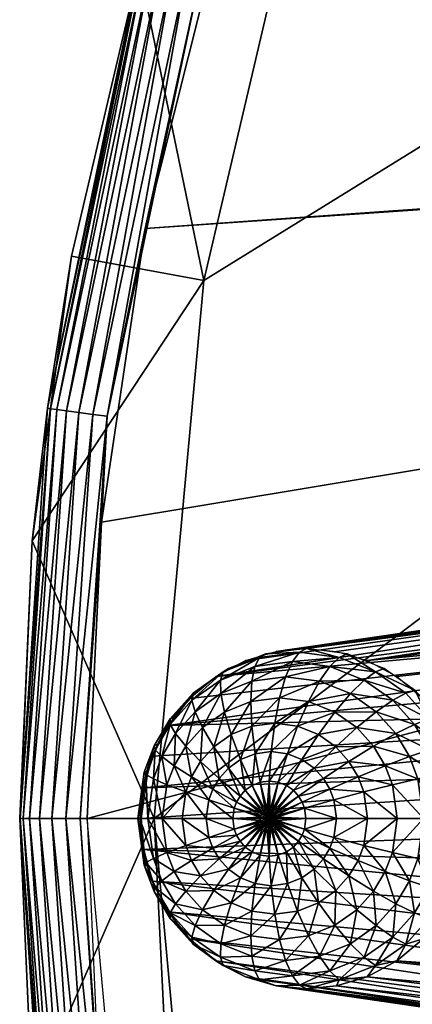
# Model space of a CAD drawing. Header units: inches. Extents: x -160 to 300, y -560 to 430.
# Tile 14 of 256: x -160 to -130, y -344 to -271. Entities that reach past the tile are written whole.
import ezdxf

# ---------------------------------------------------------------- set-up
doc = ezdxf.new("R2010")
doc.units = ezdxf.units.IN
doc.header["$MEASUREMENT"] = 0
doc.layers.add('LEVEL11', color=7, linetype='Continuous', true_color=0x99e4d6)
doc.layers.add('LEVEL6', color=7, linetype='Continuous', true_color=0xe4b899)

msp = doc.modelspace()

# ---------------------------------------------------------------- meshes
at = {"layer": 'LEVEL11', "color": 254, "true_color": 0xcad1ee}
mesh = msp.add_polyface(dxfattribs=at)
corners = [(-30.599, -134.638, 667.548), (-30.599, -134.638, 687.548), (-49.94, -145.921, 687.548), (-10.535, -125.507, 667.548), (-10.535, -125.507, 687.548), (9.911, -118.553, 667.548), (9.911, -118.553, 687.548), (30.414, -113.733, 667.548), (30.414, -113.733, 687.548), (-35.192, -125.755, 652.548), (-14.216, -116.209, 687.548), (-14.216, -116.209, 652.548), (-35.192, -125.755, 687.548), (-55.412, -137.551, 652.548), (-30.599, -134.638, 687.548), (-35.192, -125.755, 687.548), (-49.94, -145.921, 687.548), (-14.216, -116.209, 687.548), (-10.535, -125.507, 687.548), (7.16, -108.939, 687.548), (9.911, -118.553, 687.548), (70.446, -267.06, 647.548), (48.392, -106.144, 647.548), (70.446, -105.06, 647.548), (69.9, -267.11, 647.548), (26.551, -109.384, 647.548), (69.342, -267.271, 647.548), (5.132, -114.749, 647.548), (-15.658, -122.187, 647.548), (68.805, -267.549, 647.548), (-35.618, -131.628, 647.548), (68.325, -267.939, 647.548), (-54.557, -142.98, 647.548), (67.935, -268.419, 647.548), (-72.292, -156.133, 647.548), (-88.653, -170.961, 647.548), (67.657, -268.956, 647.548), (-103.481, -187.322, 647.548), (9.911, -118.553, 667.548), (110.478, -113.733, 667.548), (30.414, -113.733, 667.548), (-10.535, -125.507, 667.548), (-30.599, -134.638, 667.548), (-49.94, -145.921, 667.548), (-68.219, -159.263, 667.548), (-85.117, -174.497, 667.548), (-100.352, -191.395, 667.548), (-113.693, -209.674, 667.548), (-141.062, -269.526, 667.548), (130.981, -118.553, 667.548), (-145.881, -370.092, 667.548), (151.427, -125.507, 667.548), (-37.777, -127.142, 652.038), (-14.216, -116.209, 652.548), (-12.865, -115.707, 652.038), (-35.192, -125.755, 652.548), (-35.676, -131.081, 647.574), (-15.658, -122.187, 647.548), (-35.618, -131.628, 647.548), (-11.248, -119.868, 647.574), (5.132, -114.749, 647.548), (14.936, -111.489, 647.574), (-37.67, -127.343, 650.975), (-12.783, -115.919, 650.975), (-37.443, -127.769, 649.937), (-12.608, -116.369, 649.937), (-37.1, -128.411, 649.012), (-12.344, -117.048, 649.012), (14.191, -108.557, 649.012), (-12.009, -117.91, 648.284), (14.419, -109.453, 648.284), (-11.633, -118.878, 647.801), (14.675, -110.459, 647.801), (-36.665, -129.227, 648.284), (-36.176, -130.144, 647.801)]
mesh.append_faces([[corners[k] for k in face] for face in [(0, 1, 2), (3, 1, 0), (3, 4, 1), (5, 4, 3), (5, 6, 4), (7, 6, 5), (7, 8, 6), (9, 10, 11), (9, 12, 10), (13, 12, 9), (14, 15, 16), (14, 17, 15), (18, 17, 14), (18, 19, 17), (20, 19, 18), (21, 22, 23), (24, 22, 21), (24, 25, 22), (26, 25, 24), (26, 27, 25), (26, 28, 27), (29, 30, 28), (31, 32, 30), (33, 34, 32), (33, 35, 34), (36, 37, 35), (38, 39, 40), (41, 39, 38), (42, 39, 41), (43, 39, 42), (44, 39, 43), (45, 39, 44), (46, 39, 45), (47, 39, 46), (48, 49, 39), (50, 51, 49), (52, 53, 54), (52, 55, 53), (56, 57, 58), (59, 57, 56), (59, 60, 57), (61, 60, 59), (54, 62, 52), (62, 54, 63), (63, 64, 62), (64, 63, 65), (65, 66, 64), (66, 65, 67), (68, 69, 67), (70, 71, 69), (72, 59, 71), (59, 72, 61), (67, 73, 66), (73, 67, 69), (69, 74, 73), (74, 69, 71), (71, 56, 74), (56, 71, 59)]], dxfattribs={"color": 254})
mesh = msp.add_polyface(dxfattribs=at)
corners = [(7.496, -329.514, 647.548), (7.446, -330.06, 662.548), (7.446, -330.06, 647.548), (-141.062, -269.526, 667.548), (-141.062, -269.526, 687.548), (-145.881, -290.028, 687.548), (-134.107, -249.08, 667.548), (-134.107, -249.08, 687.548), (-124.976, -229.016, 667.548), (-124.976, -229.016, 687.548), (-113.693, -209.674, 667.548), (-133.859, -224.423, 652.548), (-133.859, -224.423, 687.548), (-122.063, -204.202, 687.548), (-143.405, -245.399, 652.548), (-143.405, -245.399, 687.548), (-134.107, -249.08, 687.548), (-143.405, -245.399, 687.548), (-141.062, -269.526, 687.548), (-133.859, -224.423, 687.548), (-124.976, -229.016, 687.548), (-122.063, -204.202, 687.548), (67.496, -269.514, 647.548), (-116.635, -205.057, 647.548), (-103.481, -187.322, 647.548), (-127.986, -223.996, 647.548), (67.446, -270.06, 647.548), (-137.427, -243.957, 647.548), (67.503, -270.646, 647.548), (-144.865, -264.746, 647.548), (-150.23, -286.165, 647.548), (67.675, -271.208, 647.548), (-153.47, -308.007, 647.548), (-154.554, -330.06, 647.548), (-150.797, -371.002, 647.548), (67.951, -271.727, 647.548), (-145.881, -290.028, 667.548), (130.981, -118.553, 667.548), (-141.062, -269.526, 667.548), (-149.554, -330.06, 667.548), (-145.881, -370.092, 667.548), (-141.062, -390.595, 667.548), (151.427, -125.507, 667.548), (-134.107, -411.041, 667.548), (-124.976, -431.105, 667.548), (-136.272, -229.285, 652.038), (-133.859, -224.423, 652.548), (-126.089, -210.638, 652.038), (-138.917, -234.839, 652.548), (-150.329, -265.668, 652.038), (-132.259, -231.241, 647.574), (-144.865, -264.746, 647.548), (-146.043, -266.918, 647.574), (-137.427, -243.957, 647.548), (-127.986, -223.996, 647.548), (-122.274, -212.956, 647.574), (-136.067, -229.385, 650.975), (-125.895, -210.756, 650.975), (-135.634, -229.596, 649.937), (-125.483, -211.006, 649.937), (-134.979, -229.916, 649.012), (-124.86, -211.385, 649.012), (-134.148, -230.321, 648.284), (-124.07, -211.865, 648.284), (-133.214, -230.776, 647.802), (-123.182, -212.404, 647.802), (-150.11, -265.731, 650.975), (-149.647, -265.866, 649.937), (-148.948, -266.07, 649.012), (-148.061, -266.329, 648.284), (-147.063, -266.62, 647.802)]
mesh.append_faces([[corners[k] for k in face] for face in [(0, 1, 2), (3, 4, 5), (6, 4, 3), (6, 7, 4), (8, 7, 6), (8, 9, 7), (10, 9, 8), (11, 12, 13), (14, 12, 11), (14, 15, 12), (16, 17, 18), (16, 19, 17), (20, 19, 16), (20, 21, 19), (22, 23, 24), (22, 25, 23), (26, 25, 22), (26, 27, 25), (28, 27, 26), (28, 29, 27), (28, 30, 29), (31, 30, 28), (31, 32, 30), (31, 33, 32), (31, 34, 33), (35, 34, 31), (36, 37, 38), (39, 37, 36), (40, 37, 39), (41, 42, 40), (43, 42, 41), (44, 42, 43), (45, 46, 47), (45, 48, 46), (49, 48, 45), (50, 51, 52), (50, 53, 51), (50, 54, 53), (55, 54, 50), (47, 56, 45), (57, 58, 56), (58, 57, 59), (59, 60, 58), (60, 59, 61), (61, 62, 60), (62, 61, 63), (63, 64, 62), (64, 63, 65), (65, 50, 64), (50, 65, 55), (66, 45, 56), (67, 56, 58), (68, 58, 60), (69, 60, 62), (62, 70, 69), (70, 62, 64), (64, 52, 70), (52, 64, 50)]], dxfattribs={"color": 254})
mesh = msp.add_polyface(dxfattribs=at)
corners = [(-149.554, -330.06, 667.548), (-145.881, -290.028, 687.548), (-149.554, -330.06, 687.548), (-145.881, -290.028, 667.548), (-141.062, -269.526, 667.548), (-158.623, -309.394, 687.548), (-159.554, -330.06, 652.548), (-159.554, -330.06, 687.548), (-150.676, -266.774, 652.548), (-143.405, -245.399, 687.548), (-143.405, -245.399, 652.548), (-150.676, -266.774, 687.548), (-155.714, -288.209, 652.548), (-155.714, -288.209, 687.548), (-158.623, -309.394, 652.548), (-149.554, -330.06, 687.548), (-158.623, -309.394, 687.548), (-159.554, -330.06, 687.548), (-145.881, -290.028, 687.548), (-155.714, -288.209, 687.548), (-150.676, -266.774, 687.548), (-141.062, -269.526, 687.548), (-143.405, -245.399, 687.548), (-155.064, -330.06, 647.574), (-153.47, -308.007, 647.548), (-154.554, -330.06, 647.548), (-150.329, -265.668, 652.038), (-143.405, -245.399, 652.548), (-138.917, -234.839, 652.548), (-150.676, -266.774, 652.548), (-157.493, -299.533, 652.038), (-155.714, -288.209, 652.548), (-158.623, -309.394, 652.548), (-159.528, -330.06, 652.038), (-159.554, -330.06, 652.548), (-157.267, -299.563, 650.975), (-159.3, -330.06, 650.975), (-156.789, -299.627, 649.937), (-158.818, -330.06, 649.937), (-156.067, -299.724, 649.012), (-158.089, -330.06, 649.012), (-155.151, -299.846, 648.284), (-157.165, -330.06, 648.284), (-154.121, -299.984, 647.802), (-156.126, -330.06, 647.802), (-153.068, -300.125, 647.574), (-150.23, -286.165, 647.548), (-146.043, -266.918, 647.574), (-144.865, -264.746, 647.548), (-136.272, -229.285, 652.038), (-150.11, -265.731, 650.975), (-136.067, -229.385, 650.975), (-149.647, -265.866, 649.937), (-135.634, -229.596, 649.937), (-148.948, -266.07, 649.012), (-134.979, -229.916, 649.012), (-148.061, -266.329, 648.284), (-147.063, -266.62, 647.802)]
mesh.append_faces([[corners[k] for k in face] for face in [(0, 1, 2), (3, 1, 0), (4, 1, 3), (5, 6, 7), (8, 9, 10), (8, 11, 9), (12, 11, 8), (12, 13, 11), (14, 13, 12), (14, 5, 13), (6, 5, 14), (15, 16, 17), (18, 16, 15), (18, 19, 16), (18, 20, 19), (21, 20, 18), (21, 22, 20), (23, 24, 25), (26, 27, 28), (26, 29, 27), (30, 29, 26), (30, 31, 29), (30, 32, 31), (32, 33, 34), (30, 33, 32), (35, 33, 30), (35, 36, 33), (37, 36, 35), (37, 38, 36), (39, 38, 37), (39, 40, 38), (41, 40, 39), (41, 42, 40), (43, 42, 41), (43, 44, 42), (45, 44, 43), (45, 23, 44), (45, 24, 23), (45, 46, 24), (47, 46, 45), (47, 48, 46), (49, 50, 26), (51, 52, 50), (53, 54, 52), (55, 56, 54), (26, 35, 30), (35, 26, 50), (50, 37, 35), (37, 50, 52), (52, 39, 37), (39, 52, 54), (54, 41, 39), (41, 54, 56), (56, 43, 41), (43, 56, 57), (57, 45, 43), (45, 57, 47)]], dxfattribs={"color": 254})
mesh = msp.add_polyface(dxfattribs=at)
corners = [(-132.259, -428.879, 647.574), (-129.418, -433.402, 647.548), (-122.274, -447.165, 647.574), (-134.365, -423.212, 647.548), (-146.043, -393.203, 647.574), (-138.756, -412.882, 647.548), (-145.869, -391.971, 647.548), (-136.272, -430.835, 652.038), (-143.405, -414.722, 652.548), (-150.329, -394.453, 652.038), (-138.917, -425.282, 652.548), (-133.859, -435.698, 652.548), (-126.089, -449.483, 652.038), (-136.067, -430.736, 650.975), (-150.11, -394.389, 650.975), (-135.634, -430.524, 649.937), (-149.647, -394.254, 649.937), (-134.979, -430.205, 649.012), (-148.948, -394.05, 649.012), (-134.148, -429.8, 648.284), (-148.061, -393.791, 648.284), (-133.214, -429.345, 647.802), (-147.063, -393.501, 647.802), (-125.895, -449.365, 650.975), (-125.483, -449.114, 649.937), (-124.86, -448.736, 649.012), (-124.07, -448.256, 648.284), (-123.182, -447.717, 647.802), (-133.859, -435.698, 652.548), (-143.405, -414.722, 687.548), (-143.405, -414.722, 652.548), (-133.859, -435.698, 687.548), (-122.063, -455.919, 652.548), (-123.577, -433.768, 687.548), (-133.859, -435.698, 687.548), (-122.063, -455.919, 687.548), (-132.807, -414.251, 687.548), (-143.405, -414.722, 687.548), (-140.081, -393.923, 687.548), (67.951, -271.727, 647.548), (-145.869, -391.971, 647.548), (-150.797, -371.002, 647.548), (-138.756, -412.882, 647.548), (-129.418, -433.402, 647.548), (8.325, -327.939, 647.548), (8.805, -327.549, 647.548), (7.935, -328.419, 647.548), (7.657, -328.956, 647.548), (7.496, -329.514, 647.548), (7.446, -330.06, 647.548), (7.503, -330.646, 647.548), (7.675, -331.208, 647.548), (7.951, -331.727, 647.548), (8.325, -332.182, 647.548), (-117.878, -453.183, 647.548), (8.779, -332.555, 647.548), (-104.233, -471.877, 647.548), (-88.653, -489.159, 647.548), (-140.081, -393.923, 687.548), (-141.062, -390.595, 667.548), (-145.327, -372.98, 687.548), (-134.107, -411.041, 667.548), (-132.807, -414.251, 687.548), (-124.976, -431.105, 667.548), (-123.577, -433.768, 687.548), (-113.693, -450.446, 667.548)]
mesh.append_faces([[corners[k] for k in face] for face in [(0, 1, 2), (0, 3, 1), (4, 3, 0), (4, 5, 3), (4, 6, 5), (7, 8, 9), (7, 10, 8), (7, 11, 10), (12, 11, 7), (9, 13, 7), (14, 15, 13), (16, 17, 15), (18, 19, 17), (20, 21, 19), (21, 20, 22), (22, 0, 21), (0, 22, 4), (7, 23, 12), (23, 7, 13), (13, 24, 23), (24, 13, 15), (15, 25, 24), (25, 15, 17), (17, 26, 25), (26, 17, 19), (19, 27, 26), (27, 19, 21), (21, 2, 27), (2, 21, 0), (28, 29, 30), (28, 31, 29), (32, 31, 28), (33, 34, 35), (36, 34, 33), (36, 37, 34), (38, 37, 36), (39, 40, 41), (39, 42, 40), (39, 43, 42), (44, 43, 45), (46, 43, 44), (47, 43, 46), (48, 43, 47), (49, 43, 48), (50, 43, 49), (51, 43, 50), (52, 43, 51), (53, 43, 52), (53, 54, 43), (55, 54, 53), (55, 56, 54), (55, 57, 56), (58, 59, 60), (58, 61, 59), (62, 61, 58), (62, 63, 61), (64, 63, 62), (64, 65, 63)]], dxfattribs={"color": 254})
mesh = msp.add_polyface(dxfattribs=at)
corners = [(-153.068, -359.995, 647.574), (-145.869, -391.971, 647.548), (-146.043, -393.203, 647.574), (-150.797, -371.002, 647.548), (-153.644, -350.278, 647.548), (-155.064, -330.06, 647.574), (-154.554, -330.06, 647.548), (-156.126, -330.06, 647.802), (-154.121, -360.136, 647.802), (-157.165, -330.06, 648.284), (-155.151, -360.274, 648.284), (-158.089, -330.06, 649.012), (-156.067, -360.397, 649.012), (-158.818, -330.06, 649.937), (-156.789, -360.494, 649.937), (-159.3, -330.06, 650.975), (-157.267, -360.558, 650.975), (-159.528, -330.06, 652.038), (-157.493, -360.588, 652.038), (-159.554, -330.06, 652.548), (-158.623, -350.727, 652.548), (-155.714, -371.912, 652.548), (-150.329, -394.453, 652.038), (-150.676, -393.347, 652.548), (-143.405, -414.722, 652.548), (-150.11, -394.389, 650.975), (-149.647, -394.254, 649.937), (-148.948, -394.05, 649.012), (-148.061, -393.791, 648.284), (-147.063, -393.501, 647.802), (-136.067, -430.736, 650.975), (-135.634, -430.524, 649.937), (-134.979, -430.205, 649.012), (-134.148, -429.8, 648.284), (-158.623, -350.727, 652.548), (-159.554, -330.06, 687.548), (-159.554, -330.06, 652.548), (-158.623, -350.727, 687.548), (-155.714, -371.912, 652.548), (-155.714, -371.912, 687.548), (-150.676, -393.347, 652.548), (-150.676, -393.347, 687.548), (-143.405, -414.722, 652.548), (-143.405, -414.722, 687.548), (-140.081, -393.923, 687.548), (-150.676, -393.347, 687.548), (-143.405, -414.722, 687.548), (-145.327, -372.98, 687.548), (-155.714, -371.912, 687.548), (-148.495, -351.624, 687.548), (-158.623, -350.727, 687.548), (-149.554, -330.06, 687.548), (-159.554, -330.06, 687.548), (-148.495, -351.624, 687.548), (-149.554, -330.06, 667.548), (-149.554, -330.06, 687.548), (-145.881, -370.092, 667.548), (-145.327, -372.98, 687.548), (-141.062, -390.595, 667.548)]
mesh.append_faces([[corners[k] for k in face] for face in [(0, 1, 2), (0, 3, 1), (0, 4, 3), (4, 5, 6), (0, 5, 4), (0, 7, 5), (8, 7, 0), (8, 9, 7), (10, 9, 8), (10, 11, 9), (12, 11, 10), (12, 13, 11), (14, 13, 12), (14, 15, 13), (16, 15, 14), (16, 17, 15), (18, 17, 16), (18, 19, 17), (18, 20, 19), (18, 21, 20), (22, 21, 18), (22, 23, 21), (22, 24, 23), (18, 25, 22), (25, 18, 16), (16, 26, 25), (26, 16, 14), (14, 27, 26), (27, 14, 12), (12, 28, 27), (28, 12, 10), (10, 29, 28), (29, 10, 8), (8, 2, 29), (2, 8, 0), (30, 22, 25), (31, 25, 26), (32, 26, 27), (33, 27, 28), (34, 35, 36), (34, 37, 35), (38, 37, 34), (38, 39, 37), (40, 39, 38), (40, 41, 39), (42, 41, 40), (42, 43, 41), (44, 45, 46), (47, 45, 44), (47, 48, 45), (49, 48, 47), (49, 50, 48), (51, 50, 49), (51, 52, 50), (53, 54, 55), (53, 56, 54), (57, 56, 53), (57, 58, 56)]], dxfattribs={"color": 254})
at = {"layer": 'LEVEL6', "color": 254, "true_color": 0xcad1ee}
mesh = msp.add_polyface(dxfattribs=at)
corners = [(-127.975, -324.635, 321.923), (-126.476, -326.519, 323.749), (-127.226, -324.518, 323.936), (-127.241, -326.594, 321.74), (-125.985, -330.06, 323.626), (-126.76, -330.06, 321.62), (-150.326, -327.759, 329.695), (-87.297, -321.594, 619.474), (-88.492, -325.875, 619.772), (-150.531, -330.06, 329.746), (-88.864, -330.06, 619.864), (-47.868, -317.475, 609.643), (-127.985, -323.139, 324.125), (-126.846, -325.404, 323.841), (-129.579, -321.116, 324.523), (-54.336, -310.809, 611.255), (-131.542, -319.473, 325.012), (-133.74, -318.3, 325.56), (-62.487, -307.444, 613.288), (-136.025, -317.623, 326.13), (-138.258, -317.412, 326.686), (-66.548, -307.06, 614.3), (-140.491, -317.623, 327.243), (-74.762, -308.675, 616.348), (-142.775, -318.3, 327.813), (-144.974, -319.473, 328.361), (-78.76, -310.809, 617.345), (-82.328, -313.797, 618.235), (-146.936, -321.116, 328.85), (-148.53, -323.139, 329.248), (-85.227, -317.475, 618.957), (-87.297, -338.527, 619.474), (-150.326, -332.362, 329.695), (-88.492, -334.246, 619.772), (-88.864, -330.06, 619.864), (-127.985, -336.982, 324.125), (-45.798, -338.527, 609.127), (-126.846, -334.716, 323.841), (-129.579, -339.004, 324.523), (-47.868, -342.646, 609.643), (-131.542, -340.647, 325.012), (-50.767, -346.324, 610.366), (-133.74, -341.821, 325.56), (-54.336, -349.311, 611.255), (-136.025, -342.498, 326.13), (-58.333, -351.445, 612.252), (-138.258, -342.709, 326.686), (-62.487, -352.676, 613.288), (-140.491, -342.498, 327.243), (-66.548, -353.06, 614.3), (-142.775, -341.821, 327.813), (-70.608, -352.676, 615.313), (-144.974, -340.647, 328.361), (-74.762, -351.445, 616.348), (-146.936, -339.004, 328.85), (-78.76, -349.311, 617.345), (-82.328, -346.324, 618.235), (-148.53, -336.982, 329.248), (-85.227, -342.646, 618.957), (-149.669, -334.716, 329.532), (-126.76, -330.06, 321.62), (-126.19, -332.362, 323.677), (-125.985, -330.06, 323.626), (-126.458, -333.541, 323.744), (-127.241, -333.527, 321.74), (-126.846, -334.716, 323.841)]
mesh.append_faces([[corners[k] for k in face] for face in [(0, 1, 2), (3, 4, 1), (3, 5, 4), (6, 7, 8), (9, 8, 10), (11, 12, 13), (11, 14, 12), (15, 16, 14), (15, 17, 16), (18, 19, 17), (18, 20, 19), (21, 22, 20), (23, 24, 22), (23, 25, 24), (26, 25, 23), (27, 25, 26), (27, 28, 25), (27, 29, 28), (30, 29, 27), (7, 29, 30), (31, 32, 33), (33, 32, 34), (35, 36, 37), (38, 39, 35), (40, 41, 38), (42, 43, 40), (44, 45, 42), (46, 47, 44), (48, 49, 46), (50, 51, 48), (52, 53, 50), (54, 55, 52), (54, 56, 55), (57, 56, 54), (57, 58, 56), (59, 31, 58), (60, 61, 62), (63, 64, 65), (61, 64, 63), (60, 64, 61)]], dxfattribs={"color": 254})
mesh = msp.add_polyface(dxfattribs=at)
corners = [(-88.492, -325.875, 619.772), (-81.752, -327.007, 647.548), (-81.962, -330.06, 647.548), (-88.864, -330.06, 619.864), (-73.844, -312.732, 647.548), (-82.328, -313.797, 618.235), (-78.76, -310.809, 617.345), (-77.221, -316.26, 647.548), (-85.227, -317.475, 618.957), (-79.565, -319.982, 647.548), (-87.297, -321.594, 619.474), (-81.014, -323.62, 647.548), (-44.603, -325.875, 608.829), (-126.19, -327.759, 323.677), (-125.985, -330.06, 323.626), (-126.846, -325.404, 323.841), (-54.336, -310.809, 611.255), (-129.579, -321.116, 324.523), (-50.767, -313.797, 610.366), (-58.333, -308.675, 612.252), (-133.74, -318.3, 325.56), (-62.487, -307.444, 613.288), (-66.548, -307.06, 614.3), (-138.258, -317.412, 326.686), (-70.608, -307.444, 615.313), (-140.491, -317.623, 327.243), (-74.762, -308.675, 616.348), (-126.19, -332.362, 323.677), (-44.603, -334.246, 608.829), (-125.985, -330.06, 323.626), (-126.846, -334.716, 323.841), (-131.542, -340.647, 325.012), (-54.336, -349.311, 611.255), (-50.767, -346.324, 610.366), (-133.74, -341.821, 325.56), (-58.333, -351.445, 612.252), (-136.025, -342.498, 326.13), (-62.487, -352.676, 613.288), (-138.258, -342.709, 326.686), (-66.548, -353.06, 614.3), (-140.491, -342.498, 327.243), (-70.608, -352.676, 615.313), (-142.775, -341.821, 327.813), (-74.762, -351.445, 616.348), (-144.974, -340.647, 328.361), (-78.76, -349.311, 617.345), (-81.962, -330.06, 647.548), (-88.492, -334.246, 619.772), (-88.864, -330.06, 619.864), (-82.328, -346.324, 618.235), (-73.844, -347.389, 647.548), (-78.76, -349.311, 617.345), (-77.221, -343.86, 647.548), (-85.227, -342.646, 618.957), (-79.565, -340.139, 647.548), (-87.297, -338.527, 619.474), (-81.014, -336.5, 647.548), (-81.752, -333.113, 647.548), (-79.565, -319.982, 647.548), (-81.962, -330.06, 647.548), (-81.014, -323.62, 647.548), (-79.565, -340.139, 647.548), (-77.221, -316.26, 647.548), (-81.014, -336.5, 647.548)]
mesh.append_faces([[corners[k] for k in face] for face in [(0, 1, 2), (0, 2, 3), (4, 5, 6), (7, 5, 4), (7, 8, 5), (9, 8, 7), (9, 10, 8), (11, 10, 9), (11, 0, 10), (1, 0, 11), (12, 13, 14), (12, 15, 13), (16, 17, 18), (19, 20, 16), (21, 20, 19), (22, 23, 21), (24, 25, 22), (26, 25, 24), (27, 28, 29), (30, 28, 27), (31, 32, 33), (34, 35, 32), (36, 37, 35), (38, 39, 37), (40, 41, 39), (42, 43, 41), (44, 45, 43), (46, 47, 48), (49, 50, 51), (49, 52, 50), (53, 52, 49), (53, 54, 52), (55, 54, 53), (55, 56, 54), (47, 56, 55), (47, 57, 56), (47, 46, 57), (58, 59, 60), (61, 58, 62), (63, 58, 61), (59, 58, 63)]], dxfattribs={"color": 254})
mesh = msp.add_polyface(dxfattribs=at)
corners = [(-135.817, -318.06, 323.878), (-138.258, -317.412, 326.686), (-138.774, -317.679, 324.615), (-135.237, -317.801, 325.933), (-133.121, -319.136, 323.206), (-132.482, -318.9, 325.246), (-130.188, -320.53, 324.674), (-130.875, -320.732, 322.646), (-129.163, -322.632, 322.219), (-128.439, -322.471, 324.238), (-127.975, -324.635, 321.923), (-127.226, -324.518, 323.936), (-130.225, -323.047, 320.251), (-129.103, -324.938, 319.972), (-131.61, -323.73, 318.462), (-133.265, -324.665, 316.977), (-130.598, -325.437, 318.21), (-131.84, -321.253, 320.654), (-133.961, -319.746, 321.183), (-133.068, -322.112, 318.826), (-134.982, -320.752, 319.303), (-134.508, -323.286, 317.287), (-136.139, -322.126, 317.693), (-136.506, -318.731, 321.818), (-139.298, -318.371, 322.514), (-137.28, -319.835, 319.875), (-139.799, -319.51, 320.504), (-138.097, -321.345, 318.182), (-136.078, -324.713, 316.14), (-137.365, -323.798, 316.461), (-138.911, -323.181, 316.846), (-87.297, -321.594, 619.474), (-149.669, -325.404, 329.532), (-148.53, -323.139, 329.248)]
mesh.append_faces([[corners[k] for k in face] for face in [(0, 1, 2), (0, 3, 1), (4, 3, 0), (4, 5, 3), (4, 6, 5), (7, 6, 4), (8, 6, 7), (8, 9, 6), (10, 9, 8), (10, 11, 9), (10, 12, 13), (12, 10, 8), (14, 13, 12), (15, 16, 14), (8, 17, 12), (17, 8, 7), (7, 18, 17), (18, 7, 4), (12, 19, 14), (19, 12, 17), (17, 20, 19), (20, 17, 18), (14, 21, 15), (21, 14, 19), (19, 22, 21), (22, 19, 20), (4, 23, 18), (23, 4, 0), (0, 24, 23), (24, 0, 2), (18, 25, 20), (25, 18, 23), (23, 26, 25), (20, 27, 22), (27, 20, 25), (28, 15, 21), (21, 29, 28), (29, 21, 22), (22, 30, 29), (30, 22, 27), (31, 32, 33)]], dxfattribs={"color": 254})
mesh = msp.add_polyface(dxfattribs=at)
corners = [(-141.731, -318.06, 325.353), (-144.033, -318.9, 328.126), (-144.428, -319.136, 326.025), (-141.279, -317.801, 327.44), (-138.774, -317.679, 324.615), (-138.258, -317.412, 326.686), (-139.799, -319.51, 320.504), (-136.506, -318.731, 321.818), (-139.298, -318.371, 322.514), (-137.28, -319.835, 319.875), (-140.245, -321.068, 318.717), (-138.097, -321.345, 318.182), (-139.735, -327.591, 315.318), (-137.682, -326.303, 315.441), (-138.586, -325.66, 315.666), (-140.606, -322.963, 317.269), (-138.911, -323.181, 316.846), (-137.365, -323.798, 316.461), (-139.673, -325.226, 315.937), (-140.864, -325.073, 316.234), (-140.344, -327.348, 315.47), (-141.013, -327.262, 315.636), (-142.09, -318.731, 323.21), (-144.636, -319.746, 323.844), (-142.319, -319.835, 321.132), (-144.616, -320.752, 321.705), (-142.392, -321.345, 319.253), (-144.351, -322.126, 319.741), (-142.301, -323.181, 317.691), (-143.847, -323.798, 318.077), (-142.055, -325.226, 316.531), (-143.141, -325.66, 316.802), (-141.681, -327.348, 315.803), (-142.291, -327.591, 315.955), (-144.046, -326.303, 317.028), (-142.798, -327.952, 316.081)]
mesh.append_faces([[corners[k] for k in face] for face in [(0, 1, 2), (0, 3, 1), (4, 3, 0), (4, 5, 3), (6, 7, 8), (9, 10, 11), (10, 9, 6), (12, 13, 14), (11, 15, 16), (15, 11, 10), (17, 18, 14), (18, 17, 16), (16, 19, 18), (19, 16, 15), (20, 14, 18), (18, 21, 20), (21, 18, 19), (4, 22, 8), (22, 4, 0), (0, 23, 22), (23, 0, 2), (8, 24, 6), (24, 8, 22), (22, 25, 24), (6, 26, 10), (26, 6, 24), (24, 27, 26), (27, 24, 25), (10, 28, 15), (28, 10, 26), (26, 29, 28), (29, 26, 27), (15, 30, 19), (30, 15, 28), (28, 31, 30), (31, 28, 29), (19, 32, 21), (32, 19, 30), (33, 30, 31), (29, 34, 31), (35, 31, 34)]], dxfattribs={"color": 254})
mesh = msp.add_polyface(dxfattribs=at)
corners = [(-149.573, -324.635, 327.308), (-150.04, -326.519, 329.624), (-150.307, -326.594, 327.491), (-149.29, -324.518, 329.437), (-148.385, -322.632, 327.012), (-148.076, -322.471, 329.134), (-146.328, -320.53, 328.698), (-146.673, -320.732, 326.585), (-144.033, -318.9, 328.126), (-144.428, -319.136, 326.025), (-144.616, -320.752, 321.705), (-142.09, -318.731, 323.21), (-144.636, -319.746, 323.844), (-146.756, -321.253, 324.373), (-148.372, -323.047, 324.776), (-146.53, -322.112, 322.182), (-147.988, -323.73, 322.545), (-145.982, -323.286, 320.147), (-144.351, -322.126, 319.741), (-147.225, -324.665, 320.457), (-145.134, -324.713, 318.398), (-143.847, -323.798, 318.077), (-146.115, -325.802, 318.642), (-144.046, -326.303, 317.028), (-144.735, -327.068, 317.199), (-149.493, -324.938, 325.056), (-150.186, -326.787, 325.228), (-149.001, -325.437, 322.798), (-149.626, -327.106, 322.954), (-148.087, -326.12, 320.672), (-148.621, -327.543, 320.805), (-146.796, -326.95, 318.812)]
mesh.append_faces([[corners[k] for k in face] for face in [(0, 1, 2), (0, 3, 1), (4, 3, 0), (4, 5, 3), (4, 6, 5), (7, 6, 4), (7, 8, 6), (9, 8, 7), (10, 11, 12), (9, 13, 12), (13, 9, 7), (7, 14, 13), (14, 7, 4), (12, 15, 10), (15, 12, 13), (13, 16, 15), (16, 13, 14), (10, 17, 18), (17, 10, 15), (15, 19, 17), (19, 15, 16), (18, 20, 21), (20, 18, 17), (17, 22, 20), (22, 17, 19), (23, 21, 20), (20, 24, 23), (24, 20, 22), (4, 25, 14), (25, 4, 0), (0, 26, 25), (26, 0, 2), (14, 27, 16), (27, 14, 25), (25, 28, 27), (28, 25, 26), (16, 29, 19), (29, 16, 27), (27, 30, 29), (19, 31, 22), (31, 19, 29)]], dxfattribs={"color": 254})
mesh = msp.add_polyface(dxfattribs=at)
corners = [(-127.241, -326.594, 321.74), (-126.476, -326.519, 323.749), (-127.975, -324.635, 321.923), (-128.41, -326.787, 319.799), (-126.76, -330.06, 321.62), (-127.956, -330.06, 319.686), (-129.972, -327.106, 318.054), (-129.563, -330.06, 317.951), (-131.869, -327.543, 316.629), (-131.52, -330.06, 316.542), (-133.995, -328.073, 315.62), (-133.719, -330.06, 315.552), (-136.218, -328.664, 315.076), (-136.024, -330.06, 315.028), (-138.406, -329.277, 314.986), (-138.297, -330.06, 314.959), (-129.103, -324.938, 319.972), (-130.598, -325.437, 318.21), (-131.61, -323.73, 318.462), (-132.402, -326.12, 316.762), (-133.265, -324.665, 316.977), (-134.416, -326.95, 315.725), (-135.096, -325.802, 315.895), (-136.514, -327.875, 315.15), (-136.992, -327.068, 315.269), (-138.572, -328.834, 315.028), (-138.841, -328.381, 315.095), (-136.078, -324.713, 316.14), (-137.682, -326.303, 315.441), (-138.586, -325.66, 315.666), (-137.365, -323.798, 316.461), (-139.227, -327.952, 315.191), (-150.326, -327.759, 329.695), (-88.492, -325.875, 619.772), (-150.531, -330.06, 329.746), (-87.297, -321.594, 619.474), (-149.669, -325.404, 329.532)]
mesh.append_faces([[corners[k] for k in face] for face in [(0, 1, 2), (3, 4, 0), (3, 5, 4), (6, 5, 3), (6, 7, 5), (8, 7, 6), (8, 9, 7), (10, 9, 8), (10, 11, 9), (12, 11, 10), (12, 13, 11), (14, 13, 12), (14, 15, 13), (0, 16, 3), (16, 0, 2), (3, 17, 6), (17, 3, 16), (16, 18, 17), (6, 19, 8), (19, 6, 17), (17, 20, 19), (8, 21, 10), (21, 8, 19), (19, 22, 21), (22, 19, 20), (10, 23, 12), (23, 10, 21), (21, 24, 23), (24, 21, 22), (12, 25, 14), (25, 12, 23), (23, 26, 25), (26, 23, 24), (20, 27, 22), (22, 28, 24), (28, 22, 27), (27, 29, 28), (29, 27, 30), (31, 24, 28), (32, 33, 34), (35, 32, 36)]], dxfattribs={"color": 254})
mesh = msp.add_polyface(dxfattribs=at)
corners = [(-142.798, -327.952, 316.081), (-141.408, -329.511, 315.536), (-142.291, -327.591, 315.955), (-143.185, -328.381, 316.178), (-141.51, -329.596, 315.561), (-141.592, -329.701, 315.582), (-143.454, -328.834, 316.245), (-141.651, -329.819, 315.597), (-143.62, -329.277, 316.286), (-141.672, -329.88, 315.602), (-150.788, -330.06, 327.611), (-150.04, -326.519, 329.624), (-150.531, -330.06, 329.746), (-141.686, -329.941, 315.605), (-143.728, -330.06, 316.313), (-141.696, -330.06, 315.608), (-145.51, -328.664, 317.392), (-145.703, -330.06, 317.441), (-147.217, -328.073, 318.917), (-147.492, -330.06, 318.986), (-148.97, -330.06, 320.892), (-148.621, -327.543, 320.805), (-149.626, -327.106, 322.954), (-150.036, -330.06, 323.056), (-150.186, -326.787, 325.228), (-150.64, -330.06, 325.342), (-150.307, -326.594, 327.491), (-142.055, -325.226, 316.531), (-141.681, -327.348, 315.803), (-143.141, -325.66, 316.802), (-144.046, -326.303, 317.028), (-144.735, -327.068, 317.199), (-149.001, -325.437, 322.798), (-148.087, -326.12, 320.672), (-146.796, -326.95, 318.812), (-146.115, -325.802, 318.642), (-145.214, -327.875, 317.319), (-143.728, -330.06, 316.313), (-141.684, -330.188, 315.605), (-141.696, -330.06, 315.608)]
mesh.append_faces([[corners[k] for k in face] for face in [(0, 1, 2), (3, 4, 0), (3, 5, 4), (6, 5, 3), (6, 7, 5), (8, 7, 6), (8, 9, 7), (10, 11, 12), (8, 13, 9), (13, 14, 15), (8, 14, 13), (16, 14, 8), (16, 17, 14), (18, 17, 16), (18, 19, 17), (18, 20, 19), (21, 20, 18), (22, 20, 21), (22, 23, 20), (24, 23, 22), (24, 25, 23), (24, 10, 25), (26, 10, 24), (26, 11, 10), (27, 2, 28), (29, 0, 2), (30, 3, 0), (3, 30, 31), (21, 32, 22), (33, 18, 34), (18, 33, 21), (35, 36, 31), (36, 35, 34), (34, 16, 36), (16, 34, 18), (31, 6, 3), (6, 31, 36), (36, 8, 6), (8, 36, 16), (37, 38, 39)]], dxfattribs={"color": 254})
mesh = msp.add_polyface(dxfattribs=at)
corners = [(-138.297, -330.06, 314.959), (-140.433, -329.941, 315.293), (-140.423, -330.06, 315.29), (-141.013, -327.262, 315.636), (-141.175, -329.415, 315.478), (-141.059, -329.404, 315.449), (-141.681, -327.348, 315.803), (-141.294, -329.45, 315.508), (-142.291, -327.591, 315.955), (-141.408, -329.511, 315.536), (-142.798, -327.952, 316.081), (-141.51, -329.596, 315.561), (-140.944, -329.415, 315.42), (-140.344, -327.348, 315.47), (-140.825, -329.45, 315.391), (-139.735, -327.591, 315.318), (-140.711, -329.511, 315.362), (-139.227, -327.952, 315.191), (-140.609, -329.596, 315.337), (-138.841, -328.381, 315.095), (-140.527, -329.701, 315.316), (-138.572, -328.834, 315.028), (-140.468, -329.819, 315.302), (-138.406, -329.277, 314.986), (-140.447, -329.88, 315.297), (-136.992, -327.068, 315.269), (-137.682, -326.303, 315.441), (-138.586, -325.66, 315.666), (-140.468, -329.819, 315.302), (-140.471, -330.311, 315.303), (-140.433, -329.941, 315.293), (-140.527, -329.701, 315.316), (-140.609, -329.596, 315.337), (-140.711, -329.511, 315.362), (-140.825, -329.45, 315.391), (-140.944, -329.415, 315.42), (-141.059, -329.404, 315.449), (-141.175, -329.415, 315.478), (-141.294, -329.45, 315.508), (-141.408, -329.511, 315.536), (-141.51, -329.596, 315.561), (-141.592, -329.701, 315.582), (-141.651, -329.819, 315.597), (-141.686, -329.941, 315.605), (-141.696, -330.06, 315.608), (-140.435, -330.188, 315.293), (-138.297, -330.06, 314.959), (-140.423, -330.06, 315.29)]
mesh.append_faces([[corners[k] for k in face] for face in [(0, 1, 2), (3, 4, 5), (6, 4, 3), (6, 7, 4), (8, 7, 6), (8, 9, 7), (10, 11, 9), (12, 3, 5), (12, 13, 3), (14, 13, 12), (14, 15, 13), (16, 15, 14), (16, 17, 15), (18, 17, 16), (18, 19, 17), (20, 19, 18), (20, 21, 19), (22, 21, 20), (22, 23, 21), (24, 23, 22), (1, 23, 24), (1, 0, 23), (25, 17, 19), (26, 15, 17), (27, 13, 15), (28, 29, 30), (31, 29, 28), (32, 29, 31), (33, 29, 32), (34, 29, 33), (35, 29, 34), (36, 29, 35), (37, 29, 36), (38, 29, 37), (39, 29, 38), (40, 29, 39), (41, 29, 40), (42, 29, 41), (43, 29, 42), (44, 29, 43), (45, 46, 47)]], dxfattribs={"color": 254})
mesh = msp.add_polyface(dxfattribs=at)
corners = [(-150.326, -332.362, 329.695), (-150.788, -330.06, 327.611), (-150.531, -330.06, 329.746), (-141.303, -330.667, 315.51), (-142.291, -332.53, 315.955), (-141.681, -332.773, 315.803), (-141.413, -330.606, 315.537), (-142.798, -332.169, 316.081), (-141.51, -330.524, 315.561), (-143.185, -331.739, 316.178), (-141.589, -330.425, 315.581), (-143.454, -331.287, 316.245), (-141.648, -330.311, 315.596), (-143.62, -330.844, 316.286), (-141.669, -330.251, 315.601), (-141.684, -330.188, 315.605), (-143.728, -330.06, 316.313), (-145.703, -330.06, 317.441), (-145.51, -331.457, 317.392), (-147.492, -330.06, 318.986), (-147.217, -332.048, 318.917), (-148.97, -330.06, 320.892), (-148.621, -332.578, 320.805), (-150.036, -330.06, 323.056), (-149.626, -333.014, 322.954), (-150.64, -330.06, 325.342), (-150.186, -333.333, 325.228), (-150.307, -333.527, 327.491), (-150.057, -333.541, 329.628), (-148.087, -334.001, 320.672), (-146.796, -333.17, 318.812), (-145.214, -332.246, 317.319), (-144.735, -333.053, 317.199), (-146.115, -334.319, 318.642), (-144.046, -333.818, 317.028), (-143.141, -334.461, 316.802)]
mesh.append_faces([[corners[k] for k in face] for face in [(0, 1, 2), (3, 4, 5), (6, 7, 4), (8, 7, 6), (8, 9, 7), (10, 9, 8), (10, 11, 9), (12, 11, 10), (12, 13, 11), (14, 13, 12), (15, 13, 14), (16, 13, 15), (17, 13, 16), (17, 18, 13), (19, 18, 17), (19, 20, 18), (21, 20, 19), (21, 22, 20), (23, 22, 21), (23, 24, 22), (25, 24, 23), (25, 26, 24), (1, 26, 25), (1, 27, 26), (0, 27, 1), (28, 27, 0), (24, 29, 22), (22, 30, 20), (30, 22, 29), (20, 31, 18), (31, 20, 30), (30, 32, 31), (32, 30, 33), (18, 11, 13), (11, 18, 31), (31, 9, 11), (9, 31, 32), (32, 7, 9), (7, 32, 34), (34, 4, 7), (35, 5, 4)]], dxfattribs={"color": 254})
mesh = msp.add_polyface(dxfattribs=at)
corners = [(-88.864, -330.06, 619.864), (-150.326, -332.362, 329.695), (-150.531, -330.06, 329.746), (-87.297, -338.527, 619.474), (-149.669, -334.716, 329.532), (-126.846, -334.716, 323.841), (-127.241, -333.527, 321.74), (-127.975, -335.486, 321.923), (-126.76, -330.06, 321.62), (-128.41, -333.333, 319.799), (-127.956, -330.06, 319.686), (-129.972, -333.014, 318.054), (-129.563, -330.06, 317.951), (-131.869, -332.578, 316.629), (-131.52, -330.06, 316.542), (-133.995, -332.048, 315.62), (-133.719, -330.06, 315.552), (-136.218, -331.457, 315.076), (-136.024, -330.06, 315.028), (-138.406, -330.844, 314.986), (-138.297, -330.06, 314.959), (-134.508, -336.835, 317.287), (-135.096, -334.319, 315.895), (-136.078, -335.408, 316.14), (-133.265, -335.456, 316.977), (-137.365, -336.323, 316.461), (-137.682, -333.818, 315.441), (-138.586, -334.461, 315.666), (-136.992, -333.053, 315.269), (-138.841, -331.739, 315.095), (-129.103, -335.183, 319.972), (-130.598, -334.683, 318.21), (-131.61, -336.39, 318.462), (-132.402, -334.001, 316.762), (-134.416, -333.17, 315.725), (-136.514, -332.246, 315.15), (-138.572, -331.287, 315.028)]
mesh.append_faces([[corners[k] for k in face] for face in [(0, 1, 2), (1, 3, 4), (5, 6, 7), (8, 9, 6), (10, 9, 8), (10, 11, 9), (12, 11, 10), (12, 13, 11), (14, 13, 12), (14, 15, 13), (16, 15, 14), (16, 17, 15), (18, 17, 16), (18, 19, 17), (20, 19, 18), (21, 22, 23), (22, 21, 24), (25, 26, 27), (26, 25, 23), (23, 28, 26), (28, 23, 22), (29, 26, 28), (7, 9, 30), (9, 7, 6), (30, 11, 31), (11, 30, 9), (32, 33, 24), (33, 32, 31), (31, 13, 33), (13, 31, 11), (24, 34, 22), (34, 24, 33), (33, 15, 34), (15, 33, 13), (22, 35, 28), (35, 22, 34), (34, 17, 35), (17, 34, 15), (36, 28, 35), (35, 19, 36), (19, 35, 17)]], dxfattribs={"color": 254})
mesh = msp.add_polyface(dxfattribs=at)
corners = [(-140.471, -330.311, 315.303), (-140.609, -330.524, 315.337), (-140.53, -330.425, 315.317), (-140.423, -330.06, 315.29), (-140.435, -330.188, 315.293), (-140.433, -329.941, 315.293), (-141.684, -330.188, 315.605), (-141.696, -330.06, 315.608), (-141.648, -330.311, 315.596), (-141.589, -330.425, 315.581), (-141.51, -330.524, 315.561), (-141.413, -330.606, 315.537), (-141.303, -330.667, 315.51), (-141.184, -330.704, 315.48), (-141.059, -330.716, 315.449), (-140.935, -330.704, 315.418), (-140.816, -330.667, 315.388), (-140.706, -330.606, 315.361), (-140.435, -330.188, 315.293), (-138.406, -330.844, 314.986), (-138.297, -330.06, 314.959), (-140.45, -330.251, 315.297), (-138.572, -331.287, 315.028), (-140.471, -330.311, 315.303), (-140.53, -330.425, 315.317), (-138.841, -331.739, 315.095), (-140.609, -330.524, 315.337), (-139.227, -332.169, 315.191), (-140.706, -330.606, 315.361), (-139.735, -332.53, 315.318), (-140.816, -330.667, 315.388), (-140.344, -332.773, 315.47), (-140.935, -330.704, 315.418), (-141.013, -332.859, 315.636), (-141.059, -330.716, 315.449), (-141.184, -330.704, 315.48), (-141.681, -332.773, 315.803), (-141.303, -330.667, 315.51), (-141.413, -330.606, 315.537), (-142.291, -332.53, 315.955), (-142.055, -334.894, 316.531), (-140.864, -335.048, 316.234), (-139.673, -334.894, 315.937), (-138.586, -334.461, 315.666), (-137.682, -333.818, 315.441), (-136.992, -333.053, 315.269)]
mesh.append_faces([[corners[k] for k in face] for face in [(0, 1, 2), (3, 0, 4), (5, 0, 3), (6, 0, 7), (8, 0, 6), (9, 0, 8), (10, 0, 9), (11, 0, 10), (12, 0, 11), (13, 0, 12), (14, 0, 13), (15, 0, 14), (16, 0, 15), (17, 0, 16), (1, 0, 17), (18, 19, 20), (21, 19, 18), (21, 22, 19), (23, 22, 21), (24, 22, 23), (24, 25, 22), (26, 25, 24), (26, 27, 25), (28, 27, 26), (28, 29, 27), (30, 29, 28), (30, 31, 29), (32, 31, 30), (32, 33, 31), (34, 33, 32), (35, 33, 34), (35, 36, 33), (37, 36, 35), (38, 39, 37), (40, 33, 36), (41, 31, 33), (42, 29, 31), (43, 27, 29), (27, 43, 44), (44, 25, 27), (45, 22, 25)]], dxfattribs={"color": 254})
mesh = msp.add_polyface(dxfattribs=at)
corners = [(-149.669, -334.716, 329.532), (-150.307, -333.527, 327.491), (-150.057, -333.541, 329.628), (-149.573, -335.486, 327.308), (-148.53, -336.982, 329.248), (-148.385, -337.489, 327.012), (-146.936, -339.004, 328.85), (-146.673, -339.389, 326.585), (-144.974, -340.647, 328.361), (-144.428, -340.985, 326.025), (-149.493, -335.183, 325.056), (-150.186, -333.333, 325.228), (-148.372, -337.074, 324.776), (-149.001, -334.683, 322.798), (-149.626, -333.014, 322.954), (-147.988, -336.39, 322.545), (-148.087, -334.001, 320.672), (-147.225, -335.456, 320.457), (-146.115, -334.319, 318.642), (-146.796, -333.17, 318.812), (-146.756, -338.867, 324.373), (-144.636, -340.374, 323.844), (-146.53, -338.009, 322.182), (-144.616, -339.369, 321.705), (-145.982, -336.835, 320.147), (-144.351, -337.994, 319.741), (-145.134, -335.408, 318.398), (-143.847, -336.323, 318.077), (-144.046, -333.818, 317.028), (-144.735, -333.053, 317.199), (-143.141, -334.461, 316.802)]
mesh.append_faces([[corners[k] for k in face] for face in [(0, 1, 2), (0, 3, 1), (4, 3, 0), (4, 5, 3), (6, 5, 4), (6, 7, 5), (8, 7, 6), (8, 9, 7), (1, 10, 11), (10, 1, 3), (3, 12, 10), (12, 3, 5), (11, 13, 14), (13, 11, 10), (10, 15, 13), (15, 10, 12), (16, 14, 13), (13, 17, 16), (17, 13, 15), (16, 18, 19), (18, 16, 17), (5, 20, 12), (20, 5, 7), (7, 21, 20), (21, 7, 9), (12, 22, 15), (22, 12, 20), (20, 23, 22), (23, 20, 21), (15, 24, 17), (24, 15, 22), (22, 25, 24), (25, 22, 23), (17, 26, 18), (26, 17, 24), (24, 27, 26), (27, 24, 25), (18, 28, 29), (28, 18, 26), (26, 30, 28)]], dxfattribs={"color": 254})
mesh = msp.add_polyface(dxfattribs=at)
corners = [(-138.774, -342.442, 324.615), (-140.491, -342.498, 327.243), (-138.258, -342.709, 326.686), (-142.775, -341.821, 327.813), (-144.428, -340.985, 326.025), (-144.974, -340.647, 328.361), (-141.731, -342.061, 325.353), (-142.09, -341.39, 323.21), (-144.636, -340.374, 323.844), (-139.298, -341.75, 322.514), (-142.319, -340.286, 321.132), (-144.616, -339.369, 321.705), (-139.799, -340.61, 320.504), (-142.392, -338.776, 319.253), (-144.351, -337.994, 319.741), (-140.245, -339.052, 318.717), (-143.141, -334.461, 316.802), (-145.134, -335.408, 318.398), (-143.847, -336.323, 318.077), (-142.291, -332.53, 315.955), (-144.046, -333.818, 317.028), (-142.301, -336.939, 317.691), (-140.606, -337.158, 317.269), (-142.055, -334.894, 316.531), (-140.864, -335.048, 316.234), (-141.681, -332.773, 315.803), (-141.013, -332.859, 315.636), (-136.506, -341.39, 321.818), (-137.28, -340.286, 319.875), (-138.097, -338.776, 318.182), (-138.911, -336.939, 316.846), (-139.673, -334.894, 315.937), (-138.586, -334.461, 315.666), (-137.365, -336.323, 316.461), (-140.344, -332.773, 315.47), (-139.735, -332.53, 315.318)]
mesh.append_faces([[corners[k] for k in face] for face in [(0, 1, 2), (3, 4, 5), (3, 6, 4), (1, 6, 3), (1, 0, 6), (4, 7, 8), (7, 4, 6), (6, 9, 7), (9, 6, 0), (8, 10, 11), (10, 8, 7), (7, 12, 10), (12, 7, 9), (11, 13, 14), (13, 11, 10), (10, 15, 13), (15, 10, 12), (16, 17, 18), (19, 20, 16), (14, 21, 18), (21, 14, 13), (13, 22, 21), (22, 13, 15), (18, 23, 16), (23, 18, 21), (21, 24, 23), (24, 21, 22), (25, 16, 23), (26, 23, 24), (0, 27, 9), (9, 28, 12), (12, 29, 15), (29, 12, 28), (15, 30, 22), (30, 15, 29), (22, 31, 24), (31, 22, 30), (30, 32, 31), (32, 30, 33), (34, 24, 31), (35, 31, 32)]], dxfattribs={"color": 254})
mesh = msp.add_polyface(dxfattribs=at)
corners = [(-149.669, -334.716, 329.532), (-85.227, -342.646, 618.957), (-148.53, -336.982, 329.248), (-138.258, -342.709, 326.686), (-135.817, -342.061, 323.878), (-138.774, -342.442, 324.615), (-136.025, -342.498, 326.13), (-133.74, -341.821, 325.56), (-133.121, -340.985, 323.206), (-131.542, -340.647, 325.012), (-130.875, -339.389, 322.646), (-129.579, -339.004, 324.523), (-129.163, -337.489, 322.219), (-127.985, -336.982, 324.125), (-127.975, -335.486, 321.923), (-126.846, -334.716, 323.841), (-136.506, -341.39, 321.818), (-133.961, -340.374, 321.183), (-137.28, -340.286, 319.875), (-139.298, -341.75, 322.514), (-134.982, -339.369, 319.303), (-136.139, -337.994, 317.693), (-138.097, -338.776, 318.182), (-131.84, -338.867, 320.654), (-130.225, -337.074, 320.251), (-133.068, -338.009, 318.826), (-131.61, -336.39, 318.462), (-134.508, -336.835, 317.287), (-133.265, -335.456, 316.977), (-137.365, -336.323, 316.461), (-138.911, -336.939, 316.846), (-136.078, -335.408, 316.14), (-129.103, -335.183, 319.972), (-130.598, -334.683, 318.21)]
mesh.append_faces([[corners[k] for k in face] for face in [(0, 1, 2), (3, 4, 5), (6, 4, 3), (7, 4, 6), (7, 8, 4), (9, 8, 7), (9, 10, 8), (11, 10, 9), (11, 12, 10), (13, 12, 11), (13, 14, 12), (15, 14, 13), (16, 5, 4), (4, 17, 16), (17, 4, 8), (18, 19, 16), (16, 20, 18), (20, 16, 17), (18, 21, 22), (21, 18, 20), (8, 23, 17), (23, 8, 10), (10, 24, 23), (24, 10, 12), (17, 25, 20), (25, 17, 23), (23, 26, 25), (26, 23, 24), (20, 27, 21), (27, 20, 25), (25, 28, 27), (28, 25, 26), (22, 29, 30), (29, 22, 21), (21, 31, 29), (31, 21, 27), (12, 32, 24), (32, 12, 14), (24, 33, 26), (33, 24, 32)]], dxfattribs={"color": 254})

doc.saveas('drawing.dxf')
